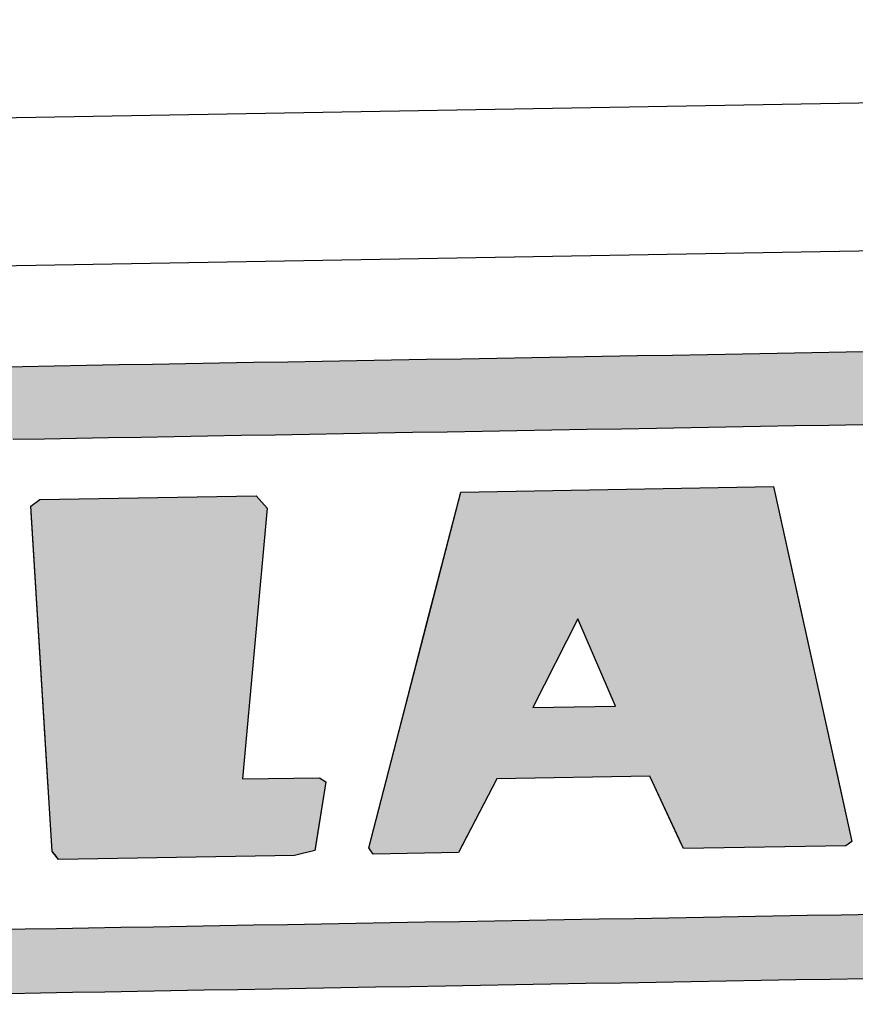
# Model space of a CAD drawing. Extents: x 1073 to 6773, y 5891 to 11716.
# Tile 16 of 45: x 3260 to 3429, y 8144 to 8343. Entities that reach past the tile are written whole.
import ezdxf

# ---------------------------------------------------------------- set-up
doc = ezdxf.new("R2010")
doc.units = 0
doc.layers.get('0').update_dxf_attribs({"linetype": 'CONTINUOUS'})
doc.layers.add('LOGO', color=7, linetype='CONTINUOUS')

# ---------------------------------------------------------------- blocks, each defined once
blk = doc.blocks.new('*U10')
at = {"layer": 'LOGO', "color": 8, "linetype": 'CONTINUOUS', "extrusion": (0, 0, -1)}
for points in [[(-2.698, 31.16), (-73.405, 30.582), (-1.413, 30.582)], [(-3.351, 31.226), (-72.119, 31.16), (-2.698, 31.16)], [(-2.698, 31.16), (-72.119, 31.16), (-73.405, 30.582)], [(-3.351, 31.226), (-71.417, 31.226), (-72.119, 31.16)], [(-1.413, 30.582), (-74.315, 29.53), (-0.502, 29.53)], [(-1.413, 30.582), (-73.405, 30.582), (-74.315, 29.53)], [(-0.502, 29.53), (-74.438, 29.093), (-0.38, 29.093)], [(-0.502, 29.53), (-74.315, 29.53), (-74.438, 29.093)], [(-0.488, 14.811), (-74.153, 14.36), (-0.664, 14.36)], [(-0.488, 14.811), (-74.329, 14.811), (-74.153, 14.36)], [(-0.664, 14.36), (-73.146, 13.4), (-1.671, 13.4)], [(-0.664, 14.36), (-74.153, 14.36), (-73.146, 13.4)], [(-1.671, 13.4), (-71.797, 12.948), (-3.02, 12.948)], [(-1.671, 13.4), (-73.146, 13.4), (-71.797, 12.948)], [(-3.02, 12.948), (-71.454, 12.931), (-3.364, 12.931)], [(-3.02, 12.948), (-71.797, 12.948), (-71.454, 12.931)]]:
    blk.add_solid(points, dxfattribs=at)
blk = doc.blocks.new('*U12')
at = {"layer": 'LOGO', "color": 8, "linetype": 'CONTINUOUS'}
for p, q in [((21.971, 27.145), (22.239, 27.334)), ((28.548, 27.334), (28.71, 27.145)), ((21.979, 26.969), (21.971, 27.145)), ((28.71, 27.145), (28.86, 26.969)), ((22.328, 19.08), (21.979, 26.969)), ((28.86, 26.969), (28.011, 19.08)), ((22.329, 19.068), (22.328, 19.08)), ((22.334, 18.947), (22.329, 19.068)), ((28.011, 19.08), (30.258, 19.068)), ((30.258, 19.068), (30.441, 18.947)), ((22.418, 17.062), (22.334, 18.947)), ((30.441, 18.947), (30.1, 17.062)), ((22.499, 16.954), (22.418, 17.062)), ((22.6, 16.819), (22.499, 16.954)), ((30.081, 16.954), (29.488, 16.819)), ((30.1, 17.062), (30.081, 16.954))]:
    blk.add_line(p, q, dxfattribs=at)
at = {"layer": 'LOGO', "color": 8, "linetype": 'CONTINUOUS', "extrusion": (0, 0, -1)}
for points in [[(-22.239, 27.334), (-28.71, 27.145), (-21.971, 27.145)], [(-22.239, 27.334), (-28.548, 27.334), (-28.71, 27.145)], [(-21.971, 27.145), (-28.86, 26.969), (-21.979, 26.969)], [(-21.971, 27.145), (-28.71, 27.145), (-28.86, 26.969)], [(-21.979, 26.969), (-28.011, 19.08), (-22.328, 19.08)], [(-21.979, 26.969), (-28.86, 26.969), (-28.011, 19.08)], [(-22.328, 19.08), (-30.258, 19.068), (-22.329, 19.068)], [(-22.328, 19.08), (-28.011, 19.08), (-30.258, 19.068)], [(-22.329, 19.068), (-30.441, 18.947), (-22.334, 18.947)], [(-22.329, 19.068), (-30.258, 19.068), (-30.441, 18.947)], [(-22.334, 18.947), (-30.1, 17.062), (-22.418, 17.062)], [(-22.334, 18.947), (-30.441, 18.947), (-30.1, 17.062)], [(-22.418, 17.062), (-30.081, 16.954), (-22.499, 16.954)], [(-22.418, 17.062), (-30.1, 17.062), (-30.081, 16.954)], [(-22.499, 16.954), (-29.488, 16.819), (-22.6, 16.819)], [(-22.499, 16.954), (-30.081, 16.954), (-29.488, 16.819)]]:
    blk.add_solid(points, dxfattribs=at)
blk = doc.blocks.new('*U13')
at = {"layer": 'LOGO', "color": 8, "linetype": 'CONTINUOUS'}
for p, q in [((33.478, 23.574), (34.521, 27.334)), ((43.647, 27.334), (44.41, 23.574)), ((32.768, 21.013), (33.478, 23.574)), ((37.871, 23.574), (36.518, 21.013)), ((38.93, 21.013), (37.871, 23.574)), ((44.41, 23.574), (44.93, 21.013)), ((32.195, 18.947), (32.768, 21.013)), ((44.93, 21.013), (45.349, 18.947)), ((31.656, 17.002), (32.195, 18.947)), ((32.195, 18.947), (32.195, 18.947)), ((35.424, 18.947), (34.369, 17.002)), ((40.78, 16.941), (39.894, 18.947)), ((45.349, 18.947), (45.349, 18.947)), ((45.349, 18.947), (45.757, 16.941)), ((31.778, 16.819), (31.656, 17.002)), ((34.369, 17.002), (34.27, 16.819)), ((40.834, 16.819), (40.78, 16.941)), ((45.757, 16.941), (45.575, 16.819))]:
    blk.add_line(p, q, dxfattribs=at)
at = {"layer": 'LOGO', "color": 8, "linetype": 'CONTINUOUS', "extrusion": (0, 0, -1)}
for points in [[(-34.521, 27.334), (-44.41, 23.574), (-33.478, 23.574)], [(-34.521, 27.334), (-43.647, 27.334), (-44.41, 23.574)], [(-33.478, 23.574), (-36.518, 21.013), (-32.768, 21.013)], [(-33.478, 23.574), (-37.871, 23.574), (-36.518, 21.013)], [(-37.871, 23.574), (-44.93, 21.013), (-38.93, 21.013)], [(-37.871, 23.574), (-44.41, 23.574), (-44.93, 21.013)], [(-32.768, 21.013), (-45.349, 18.947), (-32.195, 18.947)], [(-32.768, 21.013), (-44.93, 21.013), (-45.349, 18.947)], [(-32.195, 18.947), (-34.369, 17.002), (-31.656, 17.002)], [(-32.195, 18.947), (-35.424, 18.947), (-32.195, 18.947)], [(-32.195, 18.947), (-39.894, 18.947), (-35.424, 18.947)], [(-32.195, 18.947), (-35.424, 18.947), (-34.369, 17.002)], [(-39.894, 18.947), (-45.349, 18.947), (-39.894, 18.947)], [(-39.894, 18.947), (-45.349, 18.947), (-45.349, 18.947)], [(-39.894, 18.947), (-45.757, 16.941), (-40.78, 16.941)], [(-39.894, 18.947), (-45.349, 18.947), (-45.757, 16.941)], [(-31.656, 17.002), (-34.27, 16.819), (-31.778, 16.819)], [(-31.656, 17.002), (-34.369, 17.002), (-34.27, 16.819)], [(-40.78, 16.941), (-45.575, 16.819), (-40.834, 16.819)], [(-40.78, 16.941), (-45.757, 16.941), (-45.575, 16.819)]]:
    blk.add_solid(points, dxfattribs=at)
blk = doc.blocks.new('KLAUS')
at = {"layer": 'LOGO'}
for points in [[(22.418, 17.062), (21.971, 27.145), (22.239, 27.334), (28.548, 27.334), (28.86, 26.969), (28.011, 19.08), (30.258, 19.068), (30.441, 18.947), (30.081, 16.954), (29.488, 16.819), (22.6, 16.819), (22.418, 17.062), (22.418, 17.062)], [(34.521, 27.334), (43.647, 27.334), (45.757, 16.941), (45.575, 16.819), (40.834, 16.819), (39.894, 18.947), (35.424, 18.947), (34.27, 16.819), (31.778, 16.819), (31.656, 17.002), (34.521, 27.334), (34.521, 27.334)], [(36.518, 21.013), (38.93, 21.013), (37.871, 23.574), (36.518, 21.013), (36.518, 21.013)]]:
    blk.add_lwpolyline(points, dxfattribs=at)
for points in [[(20.876, 31.226, 0), (21.794, 31.226, 0), (22.725, 31.226, 0), (23.668, 31.226, 0), (24.623, 31.226, 0), (25.588, 31.226, 0), (26.563, 31.226, 0), (27.547, 31.226, 0), (28.539, 31.226, 0), (29.538, 31.226, 0), (30.544, 31.226, 0), (31.555, 31.226, 0), (32.572, 31.226, 0), (33.592, 31.226, 0), (34.615, 31.226, 0), (35.64, 31.226, 0), (36.667, 31.226, 0), (37.694, 31.226, 0), (38.721, 31.226, 0), (39.747, 31.226, 0), (40.772, 31.226, 0), (41.793, 31.226, 0), (42.811, 31.226, 0), (43.824, 31.226, 0), (44.833, 31.226, 0), (45.835, 31.226, 0), (46.83, 31.226, 0)], [(46.057, 12.931, 0), (45.056, 12.931, 0), (44.049, 12.931, 0), (43.036, 12.931, 0), (42.02, 12.931, 0), (40.999, 12.931, 0), (39.975, 12.931, 0), (38.949, 12.931, 0), (37.922, 12.931, 0), (36.895, 12.931, 0), (35.868, 12.931, 0), (34.842, 12.931, 0), (33.819, 12.931, 0), (32.798, 12.931, 0), (31.781, 12.931, 0), (30.768, 12.931, 0), (29.761, 12.931, 0), (28.761, 12.931, 0), (27.767, 12.931, 0), (26.781, 12.931, 0), (25.804, 12.931, 0), (24.836, 12.931, 0), (23.879, 12.931, 0), (22.933, 12.931, 0), (21.999, 12.931, 0), (21.078, 12.931, 0)], [(20.68, 14.811, 0), (21.586, 14.811, 0), (22.505, 14.811, 0), (23.437, 14.811, 0), (24.38, 14.811, 0), (25.334, 14.811, 0), (26.298, 14.811, 0), (27.271, 14.811, 0), (28.253, 14.811, 0), (29.242, 14.811, 0), (30.237, 14.811, 0), (31.239, 14.811, 0), (32.245, 14.811, 0), (33.255, 14.811, 0), (34.269, 14.811, 0), (35.286, 14.811, 0), (36.304, 14.811, 0), (37.323, 14.811, 0), (38.342, 14.811, 0), (39.36, 14.811, 0), (40.377, 14.811, 0), (41.391, 14.811, 0), (42.402, 14.811, 0), (43.409, 14.811, 0), (44.411, 14.811, 0), (45.407, 14.811, 0), (46.397, 14.811, 0)], [(46.287, 29.093, 0), (45.297, 29.093, 0), (44.3, 29.093, 0), (43.297, 29.093, 0), (42.29, 29.093, 0), (41.278, 29.093, 0), (40.264, 29.093, 0), (39.247, 29.093, 0), (38.229, 29.093, 0), (37.21, 29.093, 0), (36.191, 29.093, 0), (35.173, 29.093, 0), (34.157, 29.093, 0), (33.143, 29.093, 0), (32.133, 29.093, 0), (31.127, 29.093, 0), (30.126, 29.093, 0), (29.131, 29.093, 0), (28.143, 29.093, 0), (27.163, 29.093, 0), (26.191, 29.093, 0), (25.228, 29.093, 0), (24.275, 29.093, 0), (23.333, 29.093, 0), (22.402, 29.093, 0), (21.484, 29.093, 0)]]:
    blk.add_polyline3d(points, dxfattribs=at)
at = {"layer": 'LOGO', "color": 8, "linetype": 'CONTINUOUS'}
for name in ['*U10', '*U12', '*U13']:
    blk.add_blockref(name, (0, 0), dxfattribs=at)

msp = doc.modelspace()

# ---------------------------------------------------------------- linework, layer by layer
for p, q in [((1732.77, 8297.07), (4392.09, 8343.49)), ((4387.61, 8313.41), (1732.77, 8267.07))]:
    msp.add_line(p, q)

# ---------------------------------------------------------------- block references
at = {"xscale": 6.929133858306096, "yscale": 6.929133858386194, "zscale": 6.929133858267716, "rotation": 0.9999999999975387}
msp.add_blockref('KLAUS', (3113, 8054.43), dxfattribs=at)

doc.saveas('drawing.dxf')
